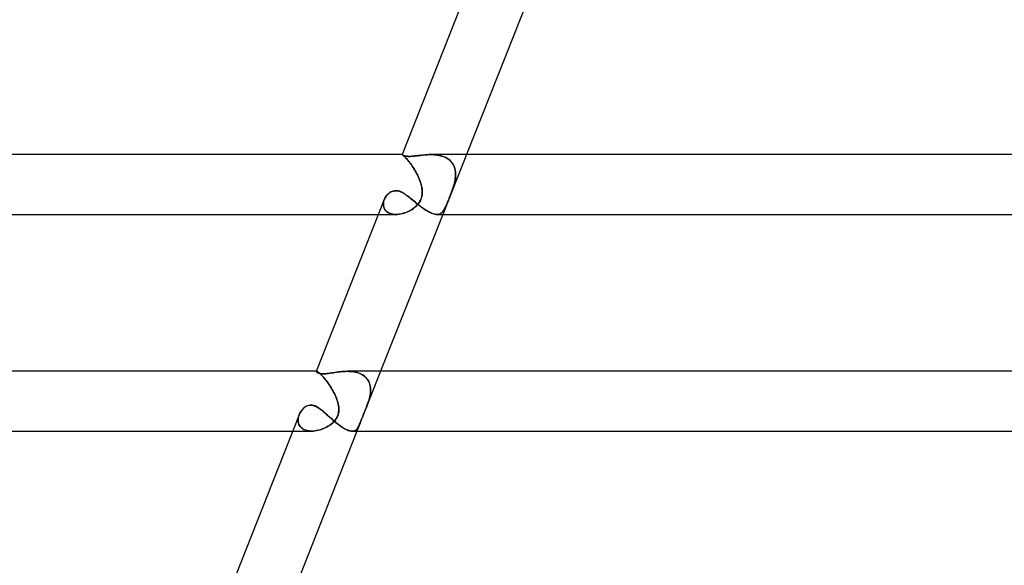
# Model space of a CAD drawing. Header units: millimetres. Extents: x -430 to 430, y -2 to 290.
# Tile 9 of 84: x -278 to -212, y 35 to 71. Entities that reach past the tile are written whole.
import ezdxf

# ---------------------------------------------------------------- set-up
doc = ezdxf.new("R2010")
doc.units = ezdxf.units.MM
doc.layers.add('HIDDEN', color=7, linetype='Continuous')
doc.layers.add('THICK', color=7, linetype='Continuous')

msp = doc.modelspace()

# ---------------------------------------------------------------- linework, layer by layer
at = {"layer": 'HIDDEN'}
for p, q in [((-251.981, 62), (-251.982, 62)), ((-251.982, 62), (-251.982, 62)), ((-251.982, 62), (-251.982, 62)), ((-251.982, 62), (-251.982, 62)), ((-251.982, 62), (-251.982, 61.999)), ((-251.982, 61.999), (-251.982, 62)), ((-251.982, 62), (-251.982, 62)), ((-251.982, 62), (-251.982, 62)), ((-251.982, 62), (-251.981, 62)), ((-251.982, 61.999), (-251.982, 61.999)), ((-251.98, 61.995), (-251.982, 61.999)), ((-251.982, 61.999), (-251.982, 61.999)), ((-251.976, 61.998), (-251.981, 62)), ((-251.981, 62), (-251.981, 62)), ((-251.981, 62), (-251.976, 61.998)), ((-251.972, 61.989), (-251.98, 61.995)), ((-251.965, 61.993), (-251.976, 61.998)), ((-251.976, 61.998), (-251.966, 61.993)), ((-251.961, 61.981), (-251.972, 61.989)), ((-251.966, 61.993), (-251.952, 61.984)), ((-251.95, 61.983), (-251.965, 61.993)), ((-251.944, 61.971), (-251.961, 61.981)), ((-251.952, 61.984), (-251.934, 61.971)), ((-251.931, 61.969), (-251.95, 61.983)), ((-251.923, 61.96), (-251.944, 61.971)), ((-251.934, 61.971), (-251.911, 61.953)), ((-251.907, 61.95), (-251.931, 61.969)), ((-251.897, 61.948), (-251.923, 61.96)), ((-251.911, 61.953), (-251.884, 61.93)), ((-251.879, 61.926), (-251.907, 61.95)), ((-251.866, 61.936), (-251.897, 61.948)), ((-250.769, 61.95), (-250.883, 61.937)), ((-250.653, 61.963), (-250.769, 61.95)), ((-250.535, 61.975), (-250.653, 61.963)), ((-250.417, 61.985), (-250.535, 61.975)), ((-250.299, 61.993), (-250.417, 61.985)), ((-250.18, 61.998), (-250.299, 61.993)), ((-250.061, 62), (-250.18, 61.998)), ((-249.947, 61.998), (-250.061, 62)), ((-250.061, 62), (-249.952, 61.998)), ((-249.952, 61.998), (-249.843, 61.993)), ((-249.835, 61.993), (-249.947, 61.998)), ((-249.843, 61.993), (-249.734, 61.984)), ((-249.723, 61.983), (-249.835, 61.993)), ((-249.734, 61.984), (-249.627, 61.971)), ((-249.613, 61.969), (-249.723, 61.983)), ((-249.627, 61.971), (-249.52, 61.953)), ((-249.504, 61.95), (-249.613, 61.969)), ((-249.52, 61.953), (-249.416, 61.93)), ((-249.399, 61.926), (-249.504, 61.95)), ((-247.68, 62), (-249.263, 58)), ((-251.884, 61.93), (-251.853, 61.902)), ((-251.847, 61.897), (-251.879, 61.926)), ((-251.83, 61.924), (-251.866, 61.936)), ((-251.853, 61.902), (-251.818, 61.869)), ((-251.811, 61.863), (-251.847, 61.897)), ((-251.788, 61.913), (-251.83, 61.924)), ((-251.818, 61.869), (-251.779, 61.83)), ((-251.772, 61.822), (-251.811, 61.863)), ((-251.741, 61.903), (-251.788, 61.913)), ((-251.779, 61.83), (-251.736, 61.785)), ((-251.728, 61.777), (-251.772, 61.822)), ((-251.688, 61.895), (-251.741, 61.903)), ((-251.736, 61.785), (-251.69, 61.735)), ((-251.682, 61.725), (-251.728, 61.777)), ((-251.69, 61.735), (-251.641, 61.678)), ((-251.629, 61.889), (-251.688, 61.895)), ((-251.633, 61.668), (-251.682, 61.725)), ((-251.641, 61.678), (-251.588, 61.615)), ((-251.581, 61.607), (-251.633, 61.668)), ((-251.566, 61.885), (-251.629, 61.889)), ((-251.588, 61.615), (-251.534, 61.547)), ((-251.528, 61.54), (-251.581, 61.607)), ((-251.498, 61.884), (-251.566, 61.885)), ((-251.534, 61.547), (-251.477, 61.474)), ((-251.473, 61.468), (-251.528, 61.54)), ((-251.406, 61.886), (-251.498, 61.884)), ((-251.477, 61.474), (-251.419, 61.396)), ((-251.416, 61.392), (-251.473, 61.468)), ((-251.419, 61.396), (-251.36, 61.313)), ((-251.36, 61.312), (-251.416, 61.392)), ((-251.31, 61.891), (-251.406, 61.886)), ((-251.36, 61.313), (-251.301, 61.226)), ((-251.303, 61.23), (-251.36, 61.312)), ((-251.208, 61.9), (-251.31, 61.891)), ((-251.103, 61.911), (-251.208, 61.9)), ((-250.994, 61.923), (-251.103, 61.911)), ((-250.883, 61.937), (-250.994, 61.923)), ((-249.416, 61.93), (-249.314, 61.902)), ((-249.296, 61.897), (-249.399, 61.926)), ((-249.314, 61.902), (-249.214, 61.869)), ((-249.197, 61.863), (-249.296, 61.897)), ((-249.214, 61.869), (-249.119, 61.83)), ((-249.102, 61.822), (-249.197, 61.863)), ((-249.119, 61.83), (-249.027, 61.785)), ((-249.011, 61.777), (-249.102, 61.822)), ((-249.027, 61.785), (-248.94, 61.735)), ((-248.925, 61.725), (-249.011, 61.777)), ((-248.94, 61.735), (-248.858, 61.678)), ((-248.846, 61.669), (-248.925, 61.725)), ((-248.858, 61.678), (-248.782, 61.615)), ((-248.772, 61.607), (-248.846, 61.669)), ((-248.782, 61.615), (-248.712, 61.547)), ((-248.705, 61.54), (-248.772, 61.607)), ((-248.712, 61.547), (-248.649, 61.474)), ((-248.644, 61.468), (-248.705, 61.54)), ((-248.649, 61.474), (-248.593, 61.396)), ((-248.59, 61.392), (-248.644, 61.468)), ((-248.593, 61.396), (-248.544, 61.313)), ((-248.544, 61.312), (-248.59, 61.392)), ((-248.544, 61.313), (-248.502, 61.226)), ((-248.504, 61.23), (-248.544, 61.312)), ((-251.247, 61.144), (-251.303, 61.23)), ((-251.301, 61.226), (-251.241, 61.135)), ((-251.191, 61.056), (-251.247, 61.144)), ((-251.241, 61.135), (-251.183, 61.041)), ((-251.136, 60.965), (-251.191, 61.056)), ((-251.183, 61.041), (-251.125, 60.945)), ((-251.083, 60.872), (-251.136, 60.965)), ((-251.125, 60.945), (-251.068, 60.846)), ((-251.031, 60.778), (-251.083, 60.872)), ((-251.068, 60.846), (-251.013, 60.745)), ((-250.981, 60.683), (-251.031, 60.778)), ((-251.013, 60.745), (-250.96, 60.641)), ((-250.933, 60.586), (-250.981, 60.683)), ((-250.96, 60.641), (-250.91, 60.537)), ((-248.471, 61.144), (-248.504, 61.23)), ((-248.502, 61.226), (-248.468, 61.135)), ((-248.445, 61.056), (-248.471, 61.144)), ((-248.468, 61.135), (-248.441, 61.041)), ((-248.424, 60.965), (-248.445, 61.056)), ((-248.441, 61.041), (-248.421, 60.945)), ((-248.41, 60.872), (-248.424, 60.965)), ((-248.421, 60.945), (-248.408, 60.846)), ((-248.402, 60.778), (-248.41, 60.872)), ((-248.408, 60.846), (-248.401, 60.745)), ((-248.4, 60.641), (-248.405, 60.537)), ((-248.4, 60.683), (-248.402, 60.778)), ((-248.402, 60.586), (-248.4, 60.683)), ((-248.401, 60.745), (-248.4, 60.641)), ((-250.888, 60.489), (-250.933, 60.586)), ((-250.91, 60.537), (-250.862, 60.431)), ((-250.845, 60.391), (-250.888, 60.489)), ((-250.862, 60.431), (-250.818, 60.324)), ((-250.806, 60.293), (-250.845, 60.391)), ((-250.818, 60.324), (-250.777, 60.217)), ((-250.769, 60.195), (-250.806, 60.293)), ((-250.777, 60.217), (-250.74, 60.108)), ((-250.737, 60.097), (-250.769, 60.195)), ((-250.74, 60.108), (-250.708, 60)), ((-250.708, 60), (-250.737, 60.097)), ((-250.685, 59.911), (-250.708, 60)), ((-250.708, 60), (-250.673, 59.858)), ((-248.505, 60), (-248.547, 59.858)), ((-248.534, 59.898), (-248.505, 60)), ((-248.476, 60.108), (-248.505, 60)), ((-248.505, 60), (-248.479, 60.097)), ((-248.479, 60.097), (-248.456, 60.195)), ((-248.452, 60.217), (-248.476, 60.108)), ((-248.456, 60.195), (-248.437, 60.293)), ((-248.431, 60.324), (-248.452, 60.217)), ((-248.437, 60.293), (-248.421, 60.391)), ((-248.416, 60.431), (-248.431, 60.324)), ((-248.421, 60.391), (-248.409, 60.489)), ((-248.405, 60.537), (-248.416, 60.431)), ((-248.409, 60.489), (-248.402, 60.586)), ((-252.995, 59.286), (-252.938, 59.347)), ((-252.938, 59.347), (-252.876, 59.404)), ((-252.876, 59.404), (-252.808, 59.456)), ((-252.808, 59.456), (-252.736, 59.5)), ((-252.736, 59.5), (-252.66, 59.536)), ((-252.66, 59.536), (-252.58, 59.563)), ((-252.58, 59.563), (-252.495, 59.58)), ((-252.495, 59.58), (-252.407, 59.586)), ((-252.407, 59.586), (-252.33, 59.582)), ((-252.33, 59.582), (-252.251, 59.569)), ((-252.251, 59.569), (-252.172, 59.548)), ((-252.172, 59.548), (-252.091, 59.519)), ((-252.091, 59.519), (-252.01, 59.482)), ((-252.01, 59.482), (-251.93, 59.44)), ((-251.93, 59.44), (-251.848, 59.391)), ((-251.848, 59.391), (-251.767, 59.338)), ((-251.767, 59.338), (-251.684, 59.281)), ((-250.666, 59.822), (-250.685, 59.911)), ((-250.673, 59.858), (-250.648, 59.715)), ((-250.651, 59.734), (-250.666, 59.822)), ((-250.653, 59.246), (-250.641, 59.32)), ((-250.64, 59.647), (-250.651, 59.734)), ((-250.648, 59.715), (-250.634, 59.571)), ((-250.633, 59.428), (-250.646, 59.286)), ((-250.641, 59.32), (-250.634, 59.397)), ((-250.633, 59.561), (-250.64, 59.647)), ((-250.634, 59.571), (-250.633, 59.428)), ((-250.634, 59.397), (-250.631, 59.477)), ((-250.631, 59.477), (-250.633, 59.561)), ((-248.773, 59.238), (-248.74, 59.323)), ((-248.699, 59.428), (-248.754, 59.286)), ((-248.74, 59.323), (-248.706, 59.411)), ((-248.706, 59.411), (-248.671, 59.503)), ((-248.645, 59.571), (-248.699, 59.428)), ((-248.671, 59.503), (-248.635, 59.599)), ((-248.594, 59.715), (-248.645, 59.571)), ((-248.635, 59.599), (-248.6, 59.698)), ((-248.6, 59.698), (-248.566, 59.797)), ((-248.547, 59.858), (-248.594, 59.715)), ((-248.566, 59.797), (-248.534, 59.898)), ((-253.235, 58.711), (-253.228, 58.785)), ((-253.229, 58.774), (-253.235, 58.699)), ((-253.235, 58.638), (-253.235, 58.711)), ((-253.235, 58.699), (-253.234, 58.624)), ((-253.216, 58.848), (-253.229, 58.774)), ((-253.228, 58.785), (-253.214, 58.859)), ((-253.196, 58.923), (-253.216, 58.848)), ((-253.214, 58.859), (-253.193, 58.932)), ((-253.17, 58.996), (-253.196, 58.923)), ((-253.193, 58.932), (-253.167, 59.004)), ((-253.167, 59.004), (-253.133, 59.079)), ((-253.133, 59.079), (-253.092, 59.151)), ((-253.092, 59.151), (-253.046, 59.22)), ((-253.046, 59.22), (-252.995, 59.286)), ((-251.684, 59.281), (-251.601, 59.22)), ((-251.601, 59.22), (-251.518, 59.156)), ((-251.518, 59.156), (-251.433, 59.089)), ((-251.433, 59.089), (-251.348, 59.02)), ((-251.348, 59.02), (-251.261, 58.949)), ((-251.261, 58.949), (-251.174, 58.878)), ((-251.174, 58.878), (-251.085, 58.806)), ((-251.085, 58.806), (-250.996, 58.733)), ((-250.94, 58.659), (-251.022, 58.571)), ((-250.996, 58.733), (-250.906, 58.661)), ((-250.962, 58.635), (-250.891, 58.719)), ((-250.858, 58.763), (-250.94, 58.659)), ((-250.906, 58.661), (-250.815, 58.59)), ((-250.891, 58.719), (-250.831, 58.802)), ((-250.782, 58.883), (-250.858, 58.763)), ((-250.831, 58.802), (-250.783, 58.883)), ((-250.783, 58.883), (-250.743, 58.961)), ((-250.72, 59.014), (-250.782, 58.883)), ((-250.743, 58.961), (-250.712, 59.034)), ((-250.675, 59.148), (-250.72, 59.014)), ((-250.712, 59.034), (-250.688, 59.104)), ((-250.688, 59.104), (-250.668, 59.174)), ((-250.646, 59.286), (-250.675, 59.148)), ((-250.668, 59.174), (-250.653, 59.246)), ((-249.004, 58.659), (-249.041, 58.571)), ((-249.01, 58.642), (-248.975, 58.728)), ((-248.961, 58.763), (-249.004, 58.659)), ((-248.975, 58.728), (-248.942, 58.811)), ((-248.913, 58.883), (-248.961, 58.763)), ((-248.942, 58.811), (-248.91, 58.892)), ((-248.862, 59.014), (-248.913, 58.883)), ((-248.91, 58.892), (-248.879, 58.969)), ((-248.808, 59.148), (-248.862, 59.014)), ((-248.836, 59.078), (-248.805, 59.157)), ((-248.754, 59.286), (-248.808, 59.148)), ((-248.805, 59.157), (-248.773, 59.238)), ((-253.564, 58), (-252.391, 58)), ((-253.227, 58.566), (-253.235, 58.638)), ((-253.234, 58.624), (-253.225, 58.551)), ((-253.213, 58.496), (-253.227, 58.566)), ((-253.225, 58.551), (-253.208, 58.48)), ((-253.19, 58.429), (-253.213, 58.496)), ((-253.208, 58.48), (-253.182, 58.411)), ((-253.159, 58.365), (-253.19, 58.429)), ((-253.182, 58.411), (-253.149, 58.346)), ((-253.121, 58.304), (-253.159, 58.365)), ((-253.149, 58.346), (-253.106, 58.285)), ((-253.075, 58.248), (-253.121, 58.304)), ((-253.106, 58.285), (-253.055, 58.228)), ((-253.021, 58.197), (-253.075, 58.248)), ((-253.055, 58.228), (-252.995, 58.175)), ((-252.961, 58.151), (-253.021, 58.197)), ((-252.995, 58.175), (-252.927, 58.13)), ((-252.893, 58.111), (-252.961, 58.151)), ((-252.927, 58.13), (-252.852, 58.09)), ((-252.82, 58.076), (-252.893, 58.111)), ((-252.852, 58.09), (-252.77, 58.058)), ((-252.741, 58.048), (-252.82, 58.076)), ((-252.77, 58.058), (-252.681, 58.032)), ((-252.657, 58.027), (-252.741, 58.048)), ((-252.681, 58.032), (-252.586, 58.014)), ((-252.57, 58.012), (-252.657, 58.027)), ((-252.586, 58.014), (-252.488, 58.003)), ((-252.478, 58.003), (-252.57, 58.012)), ((-252.488, 58.003), (-252.385, 58)), ((-252.384, 58), (-252.478, 58.003)), ((-252.385, 58), (-252.28, 58.004)), ((-252.289, 58.003), (-252.384, 58)), ((-252.192, 58.013), (-252.289, 58.003)), ((-252.28, 58.004), (-252.174, 58.015)), ((-252.095, 58.027), (-252.192, 58.013)), ((-252.174, 58.015), (-252.065, 58.033)), ((-251.997, 58.047), (-252.095, 58.027)), ((-252.065, 58.033), (-251.956, 58.057)), ((-251.899, 58.073), (-251.997, 58.047)), ((-251.956, 58.057), (-251.846, 58.088)), ((-251.801, 58.103), (-251.899, 58.073)), ((-251.846, 58.088), (-251.737, 58.126)), ((-251.705, 58.138), (-251.801, 58.103)), ((-251.737, 58.126), (-251.629, 58.169)), ((-251.609, 58.178), (-251.705, 58.138)), ((-251.629, 58.169), (-251.522, 58.219)), ((-251.516, 58.222), (-251.609, 58.178)), ((-251.522, 58.219), (-251.418, 58.275)), ((-251.426, 58.27), (-251.516, 58.222)), ((-251.339, 58.322), (-251.426, 58.27)), ((-251.418, 58.275), (-251.317, 58.336)), ((-251.255, 58.378), (-251.339, 58.322)), ((-251.317, 58.336), (-251.22, 58.403)), ((-251.175, 58.437), (-251.255, 58.378)), ((-251.22, 58.403), (-251.128, 58.475)), ((-251.1, 58.499), (-251.175, 58.437)), ((-251.128, 58.475), (-251.042, 58.552)), ((-251.022, 58.571), (-251.1, 58.499)), ((-251.042, 58.552), (-250.962, 58.635)), ((-250.815, 58.59), (-250.723, 58.52)), ((-250.723, 58.52), (-250.631, 58.452)), ((-250.631, 58.452), (-250.54, 58.387)), ((-250.54, 58.387), (-250.449, 58.325)), ((-250.449, 58.325), (-250.358, 58.267)), ((-250.358, 58.267), (-250.269, 58.213)), ((-250.269, 58.213), (-250.18, 58.164)), ((-250.18, 58.164), (-250.095, 58.121)), ((-250.095, 58.121), (-250.012, 58.084)), ((-250.012, 58.084), (-249.931, 58.054)), ((-249.931, 58.054), (-249.854, 58.03)), ((-249.854, 58.03), (-249.78, 58.013)), ((-249.78, 58.013), (-249.71, 58.003)), ((-249.71, 58.003), (-249.644, 58)), ((-249.644, 58), (-249.58, 58.004)), ((-249.585, 58.003), (-249.643, 58)), ((-249.53, 58.013), (-249.585, 58.003)), ((-249.58, 58.004), (-249.519, 58.015)), ((-249.479, 58.027), (-249.53, 58.013)), ((-249.519, 58.015), (-249.463, 58.033)), ((-249.431, 58.047), (-249.479, 58.027)), ((-249.463, 58.033), (-249.41, 58.058)), ((-249.385, 58.073), (-249.431, 58.047)), ((-249.41, 58.058), (-249.36, 58.089)), ((-249.342, 58.103), (-249.385, 58.073)), ((-249.36, 58.089), (-249.314, 58.127)), ((-249.302, 58.138), (-249.342, 58.103)), ((-249.314, 58.127), (-249.27, 58.172)), ((-249.265, 58.178), (-249.302, 58.138)), ((-249.27, 58.172), (-249.229, 58.222)), ((-249.229, 58.222), (-249.265, 58.178)), ((-249.229, 58.222), (-249.19, 58.278)), ((-249.195, 58.27), (-249.229, 58.222)), ((-249.163, 58.322), (-249.195, 58.27)), ((-249.19, 58.278), (-249.153, 58.34)), ((-249.132, 58.378), (-249.163, 58.322)), ((-249.153, 58.34), (-249.117, 58.408)), ((-249.102, 58.437), (-249.132, 58.378)), ((-249.117, 58.408), (-249.081, 58.481)), ((-249.072, 58.499), (-249.102, 58.437)), ((-249.081, 58.481), (-249.046, 58.559)), ((-249.041, 58.571), (-249.072, 58.499)), ((-249.046, 58.559), (-249.01, 58.642)), ((-257.721, 47.492), (-257.72, 47.495)), ((-257.72, 47.494), (-257.721, 47.492)), ((-257.72, 47.483), (-257.721, 47.492)), ((-257.719, 47.496), (-257.72, 47.494)), ((-257.72, 47.495), (-257.719, 47.496)), ((-257.714, 47.471), (-257.72, 47.483)), ((-257.717, 47.498), (-257.719, 47.496)), ((-257.719, 47.496), (-257.717, 47.498)), ((-257.708, 47.5), (-257.718, 47.5)), ((-257.714, 47.499), (-257.717, 47.498)), ((-257.717, 47.498), (-257.714, 47.499)), ((-257.711, 47.5), (-257.714, 47.499)), ((-257.714, 47.499), (-257.711, 47.5)), ((-257.702, 47.456), (-257.714, 47.471)), ((-257.708, 47.5), (-257.711, 47.5)), ((-257.711, 47.5), (-257.708, 47.5)), ((-257.694, 47.498), (-257.708, 47.5)), ((-257.708, 47.5), (-257.695, 47.498)), ((-257.685, 47.44), (-257.702, 47.456)), ((-257.695, 47.498), (-257.677, 47.492)), ((-257.675, 47.491), (-257.694, 47.498)), ((-257.677, 47.492), (-257.655, 47.482)), ((-257.652, 47.48), (-257.675, 47.491)), ((-257.655, 47.482), (-257.629, 47.466)), ((-257.624, 47.463), (-257.652, 47.48)), ((-257.629, 47.466), (-257.598, 47.446)), ((-257.591, 47.441), (-257.624, 47.463)), ((-257.598, 47.446), (-257.564, 47.42)), ((-256.247, 47.456), (-256.36, 47.44)), ((-256.131, 47.47), (-256.247, 47.456)), ((-256.013, 47.482), (-256.131, 47.47)), ((-255.893, 47.492), (-256.013, 47.482)), ((-255.771, 47.498), (-255.893, 47.492)), ((-255.649, 47.5), (-255.771, 47.498)), ((-255.533, 47.498), (-255.649, 47.5)), ((-255.649, 47.5), (-255.537, 47.498)), ((-255.537, 47.498), (-255.426, 47.492)), ((-255.416, 47.491), (-255.533, 47.498)), ((-255.426, 47.492), (-255.316, 47.482)), ((-255.302, 47.48), (-255.416, 47.491)), ((-255.316, 47.482), (-255.208, 47.466)), ((-255.189, 47.463), (-255.302, 47.48)), ((-255.208, 47.466), (-255.102, 47.446)), ((-255.079, 47.441), (-255.189, 47.463)), ((-255.102, 47.446), (-254.998, 47.42)), ((-253.416, 47.5), (-254.361, 45.113)), ((-257.663, 47.423), (-257.685, 47.44)), ((-257.635, 47.406), (-257.663, 47.423)), ((-257.602, 47.389), (-257.635, 47.406)), ((-257.562, 47.372), (-257.602, 47.389)), ((-257.554, 47.412), (-257.591, 47.441)), ((-257.564, 47.42), (-257.525, 47.389)), ((-257.516, 47.357), (-257.562, 47.372)), ((-257.512, 47.378), (-257.554, 47.412)), ((-257.525, 47.389), (-257.483, 47.352)), ((-257.462, 47.344), (-257.516, 47.357)), ((-257.466, 47.337), (-257.512, 47.378)), ((-257.483, 47.352), (-257.437, 47.309)), ((-257.417, 47.29), (-257.466, 47.337)), ((-257.401, 47.335), (-257.462, 47.344)), ((-257.437, 47.309), (-257.387, 47.26)), ((-257.364, 47.237), (-257.417, 47.29)), ((-257.332, 47.328), (-257.401, 47.335)), ((-257.387, 47.26), (-257.334, 47.205)), ((-257.307, 47.177), (-257.364, 47.237)), ((-257.334, 47.205), (-257.278, 47.145)), ((-257.256, 47.326), (-257.332, 47.328)), ((-257.248, 47.111), (-257.307, 47.177)), ((-257.278, 47.145), (-257.221, 47.079)), ((-257.173, 47.328), (-257.256, 47.326)), ((-257.187, 47.039), (-257.248, 47.111)), ((-257.221, 47.079), (-257.161, 47.008)), ((-257.124, 46.962), (-257.187, 47.039)), ((-257.084, 47.335), (-257.173, 47.328)), ((-257.161, 47.008), (-257.1, 46.933)), ((-257.06, 46.881), (-257.124, 46.962)), ((-257.1, 46.933), (-257.038, 46.852)), ((-256.99, 47.344), (-257.084, 47.335)), ((-256.996, 46.795), (-257.06, 46.881)), ((-257.038, 46.852), (-256.976, 46.768)), ((-256.931, 46.705), (-256.996, 46.795)), ((-256.892, 47.357), (-256.99, 47.344)), ((-256.79, 47.372), (-256.892, 47.357)), ((-256.685, 47.389), (-256.79, 47.372)), ((-256.579, 47.406), (-256.685, 47.389)), ((-256.47, 47.423), (-256.579, 47.406)), ((-256.36, 47.44), (-256.47, 47.423)), ((-254.971, 47.412), (-255.079, 47.441)), ((-254.998, 47.42), (-254.898, 47.389)), ((-254.867, 47.378), (-254.971, 47.412)), ((-254.898, 47.389), (-254.802, 47.352)), ((-254.768, 47.337), (-254.867, 47.378)), ((-254.802, 47.352), (-254.71, 47.309)), ((-254.674, 47.29), (-254.768, 47.337)), ((-254.71, 47.309), (-254.622, 47.26)), ((-254.585, 47.237), (-254.674, 47.29)), ((-254.622, 47.26), (-254.54, 47.205)), ((-254.503, 47.177), (-254.585, 47.237)), ((-254.54, 47.205), (-254.464, 47.145)), ((-254.427, 47.111), (-254.503, 47.177)), ((-254.464, 47.145), (-254.395, 47.079)), ((-254.359, 47.039), (-254.427, 47.111)), ((-254.395, 47.079), (-254.333, 47.008)), ((-254.298, 46.962), (-254.359, 47.039)), ((-254.333, 47.008), (-254.278, 46.933)), ((-254.246, 46.881), (-254.298, 46.962)), ((-254.278, 46.933), (-254.229, 46.852)), ((-254.201, 46.795), (-254.246, 46.881)), ((-254.229, 46.852), (-254.189, 46.768)), ((-254.163, 46.705), (-254.201, 46.795)), ((-256.976, 46.768), (-256.914, 46.681)), ((-256.867, 46.612), (-256.931, 46.705)), ((-256.914, 46.681), (-256.853, 46.591)), ((-256.804, 46.516), (-256.867, 46.612)), ((-256.853, 46.591), (-256.792, 46.498)), ((-256.742, 46.418), (-256.804, 46.516)), ((-256.792, 46.498), (-256.733, 46.403)), ((-256.682, 46.318), (-256.742, 46.418)), ((-256.733, 46.403), (-256.675, 46.306)), ((-256.624, 46.217), (-256.682, 46.318)), ((-256.675, 46.306), (-256.619, 46.208)), ((-256.568, 46.114), (-256.624, 46.217)), ((-256.619, 46.208), (-256.565, 46.108)), ((-254.189, 46.768), (-254.155, 46.681)), ((-254.134, 46.612), (-254.163, 46.705)), ((-254.155, 46.681), (-254.129, 46.591)), ((-254.112, 46.516), (-254.134, 46.612)), ((-254.129, 46.591), (-254.109, 46.498)), ((-254.098, 46.418), (-254.112, 46.516)), ((-254.109, 46.498), (-254.096, 46.403)), ((-254.09, 46.318), (-254.098, 46.418)), ((-254.096, 46.403), (-254.09, 46.306)), ((-254.089, 46.208), (-254.094, 46.108)), ((-254.093, 46.114), (-254.089, 46.216)), ((-254.089, 46.216), (-254.09, 46.318)), ((-254.09, 46.306), (-254.089, 46.208)), ((-256.515, 46.01), (-256.568, 46.114)), ((-256.565, 46.108), (-256.514, 46.007)), ((-256.466, 45.907), (-256.515, 46.01)), ((-256.514, 46.007), (-256.465, 45.906)), ((-256.42, 45.804), (-256.466, 45.907)), ((-256.465, 45.906), (-256.42, 45.804)), ((-256.378, 45.702), (-256.42, 45.804)), ((-256.42, 45.804), (-256.378, 45.702)), ((-256.34, 45.601), (-256.378, 45.702)), ((-256.378, 45.702), (-256.34, 45.601)), ((-256.306, 45.5), (-256.34, 45.601)), ((-256.34, 45.601), (-256.306, 45.5)), ((-256.264, 45.349), (-256.306, 45.5)), ((-256.306, 45.5), (-256.253, 45.302)), ((-254.221, 45.5), (-254.242, 45.434)), ((-254.241, 45.437), (-254.221, 45.5)), ((-254.221, 45.5), (-254.191, 45.601)), ((-254.19, 45.601), (-254.221, 45.5)), ((-254.191, 45.601), (-254.163, 45.702)), ((-254.163, 45.702), (-254.19, 45.601)), ((-254.163, 45.702), (-254.139, 45.804)), ((-254.139, 45.804), (-254.163, 45.702)), ((-254.139, 45.804), (-254.119, 45.907)), ((-254.119, 45.906), (-254.139, 45.804)), ((-254.119, 45.907), (-254.104, 46.01)), ((-254.104, 46.007), (-254.119, 45.906)), ((-254.104, 46.01), (-254.093, 46.114)), ((-254.094, 46.108), (-254.104, 46.007)), ((-258.777, 44.775), (-258.724, 44.855)), ((-258.724, 44.855), (-258.666, 44.929)), ((-258.666, 44.929), (-258.603, 44.997)), ((-258.603, 44.997), (-258.535, 45.059)), ((-258.535, 45.059), (-258.458, 45.117)), ((-258.458, 45.117), (-258.374, 45.166)), ((-258.374, 45.166), (-258.282, 45.205)), ((-258.282, 45.205), (-258.184, 45.231)), ((-258.184, 45.231), (-258.082, 45.239)), ((-258.082, 45.239), (-258.007, 45.235)), ((-258.007, 45.235), (-257.932, 45.221)), ((-257.932, 45.221), (-257.857, 45.2)), ((-257.857, 45.2), (-257.782, 45.17)), ((-257.782, 45.17), (-257.708, 45.134)), ((-257.708, 45.134), (-257.634, 45.091)), ((-257.634, 45.091), (-257.56, 45.044)), ((-257.56, 45.044), (-257.485, 44.991)), ((-257.485, 44.991), (-257.409, 44.933)), ((-257.409, 44.933), (-257.331, 44.872)), ((-257.331, 44.872), (-257.253, 44.806)), ((-256.232, 45.198), (-256.264, 45.349)), ((-256.253, 45.302), (-256.22, 45.108)), ((-256.214, 45.047), (-256.232, 45.198)), ((-256.226, 44.746), (-256.212, 44.895)), ((-256.211, 44.923), (-256.224, 44.763)), ((-256.22, 45.108), (-256.211, 44.923)), ((-256.212, 44.895), (-256.214, 45.047)), ((-254.443, 44.91), (-254.513, 44.739)), ((-254.492, 44.792), (-254.426, 44.951)), ((-254.361, 45.112), (-254.443, 44.91)), ((-254.426, 44.951), (-254.361, 45.112)), ((-254.336, 45.176), (-254.361, 45.112)), ((-254.356, 45.125), (-254.331, 45.188)), ((-254.312, 45.239), (-254.336, 45.176)), ((-254.331, 45.188), (-254.308, 45.25)), ((-254.288, 45.304), (-254.312, 45.239)), ((-254.308, 45.25), (-254.285, 45.313)), ((-254.265, 45.369), (-254.288, 45.304)), ((-254.285, 45.313), (-254.263, 45.375)), ((-254.242, 45.434), (-254.265, 45.369)), ((-254.263, 45.375), (-254.241, 45.437)), ((-258.94, 44.268), (-258.932, 44.352)), ((-258.937, 44.307), (-258.94, 44.231)), ((-258.939, 44.185), (-258.94, 44.268)), ((-258.94, 44.231), (-258.937, 44.156)), ((-258.929, 44.103), (-258.939, 44.185)), ((-258.927, 44.384), (-258.937, 44.307)), ((-258.937, 44.156), (-258.926, 44.082)), ((-258.932, 44.352), (-258.917, 44.437)), ((-258.911, 44.46), (-258.927, 44.384)), ((-258.917, 44.437), (-258.894, 44.521)), ((-258.889, 44.537), (-258.911, 44.46)), ((-258.894, 44.521), (-258.864, 44.604)), ((-258.86, 44.612), (-258.889, 44.537)), ((-258.864, 44.604), (-258.824, 44.692)), ((-258.824, 44.692), (-258.777, 44.775)), ((-257.253, 44.806), (-257.172, 44.737)), ((-257.172, 44.737), (-257.091, 44.666)), ((-257.091, 44.666), (-257.008, 44.593)), ((-257.008, 44.593), (-256.925, 44.518)), ((-256.925, 44.518), (-256.841, 44.443)), ((-256.841, 44.443), (-256.755, 44.367)), ((-256.755, 44.367), (-256.669, 44.291)), ((-256.669, 44.291), (-256.583, 44.216)), ((-256.51, 44.169), (-256.584, 44.091)), ((-256.583, 44.216), (-256.495, 44.142)), ((-256.56, 44.114), (-256.472, 44.213)), ((-256.443, 44.251), (-256.51, 44.169)), ((-256.472, 44.213), (-256.389, 44.328)), ((-256.383, 44.337), (-256.443, 44.251)), ((-256.389, 44.328), (-256.315, 44.461)), ((-256.331, 44.428), (-256.383, 44.337)), ((-256.288, 44.523), (-256.331, 44.428)), ((-256.315, 44.461), (-256.261, 44.601)), ((-256.252, 44.63), (-256.288, 44.523)), ((-256.261, 44.601), (-256.226, 44.746)), ((-256.224, 44.763), (-256.252, 44.63)), ((-254.725, 44.198), (-254.758, 44.111)), ((-254.756, 44.115), (-254.717, 44.22)), ((-254.69, 44.29), (-254.725, 44.198)), ((-254.717, 44.22), (-254.67, 44.344)), ((-254.654, 44.387), (-254.69, 44.29)), ((-254.67, 44.344), (-254.615, 44.487)), ((-254.614, 44.489), (-254.654, 44.387)), ((-254.615, 44.487), (-254.555, 44.637)), ((-254.57, 44.6), (-254.614, 44.489)), ((-254.513, 44.739), (-254.57, 44.6)), ((-254.555, 44.637), (-254.492, 44.792)), ((-259.3, 43.5), (-258.029, 43.5)), ((-258.911, 44.023), (-258.929, 44.103)), ((-258.926, 44.082), (-258.907, 44.011)), ((-258.883, 43.947), (-258.911, 44.023)), ((-258.907, 44.011), (-258.881, 43.942)), ((-258.846, 43.874), (-258.883, 43.947)), ((-258.881, 43.942), (-258.847, 43.876)), ((-258.847, 43.876), (-258.805, 43.814)), ((-258.799, 43.806), (-258.846, 43.874)), ((-258.805, 43.814), (-258.755, 43.756)), ((-258.742, 43.744), (-258.799, 43.806)), ((-258.755, 43.756), (-258.698, 43.704)), ((-258.677, 43.687), (-258.742, 43.744)), ((-258.698, 43.704), (-258.633, 43.656)), ((-258.603, 43.637), (-258.677, 43.687)), ((-258.633, 43.656), (-258.562, 43.615)), ((-258.521, 43.595), (-258.603, 43.637)), ((-258.562, 43.615), (-258.484, 43.579)), ((-258.432, 43.56), (-258.521, 43.595)), ((-258.484, 43.579), (-258.4, 43.55)), ((-258.336, 43.533), (-258.432, 43.56)), ((-258.4, 43.55), (-258.312, 43.528)), ((-258.235, 43.514), (-258.336, 43.533)), ((-258.312, 43.528), (-258.219, 43.512)), ((-258.13, 43.503), (-258.235, 43.514)), ((-258.219, 43.512), (-258.123, 43.503)), ((-258.022, 43.5), (-258.13, 43.503)), ((-258.123, 43.503), (-258.023, 43.5)), ((-258.023, 43.5), (-257.921, 43.504)), ((-257.912, 43.504), (-258.022, 43.5)), ((-257.921, 43.504), (-257.816, 43.513)), ((-257.8, 43.515), (-257.912, 43.504)), ((-257.816, 43.513), (-257.711, 43.529)), ((-257.687, 43.533), (-257.8, 43.515)), ((-257.711, 43.529), (-257.605, 43.551)), ((-257.575, 43.558), (-257.687, 43.533)), ((-257.605, 43.551), (-257.498, 43.578)), ((-257.463, 43.588), (-257.575, 43.558)), ((-257.498, 43.578), (-257.392, 43.611)), ((-257.353, 43.625), (-257.463, 43.588)), ((-257.392, 43.611), (-257.288, 43.649)), ((-257.244, 43.666), (-257.353, 43.625)), ((-257.288, 43.649), (-257.186, 43.691)), ((-257.139, 43.713), (-257.244, 43.666)), ((-257.186, 43.691), (-257.086, 43.739)), ((-257.036, 43.765), (-257.139, 43.713)), ((-257.086, 43.739), (-256.99, 43.79)), ((-256.937, 43.821), (-257.036, 43.765)), ((-256.99, 43.79), (-256.897, 43.845)), ((-256.842, 43.882), (-256.937, 43.821)), ((-256.897, 43.845), (-256.809, 43.904)), ((-256.751, 43.947), (-256.842, 43.882)), ((-256.809, 43.904), (-256.725, 43.967)), ((-256.664, 44.017), (-256.751, 43.947)), ((-256.725, 43.967), (-256.645, 44.033)), ((-256.584, 44.091), (-256.664, 44.017)), ((-256.645, 44.033), (-256.56, 44.114)), ((-256.495, 44.142), (-256.408, 44.07)), ((-256.408, 44.07), (-256.32, 44)), ((-256.32, 44), (-256.233, 43.932)), ((-256.233, 43.932), (-256.145, 43.868)), ((-256.145, 43.868), (-256.059, 43.807)), ((-256.059, 43.807), (-255.973, 43.75)), ((-255.973, 43.75), (-255.889, 43.699)), ((-255.889, 43.699), (-255.808, 43.653)), ((-255.808, 43.653), (-255.729, 43.612)), ((-255.729, 43.612), (-255.652, 43.577)), ((-255.652, 43.577), (-255.579, 43.549)), ((-255.579, 43.549), (-255.509, 43.527)), ((-255.509, 43.527), (-255.443, 43.512)), ((-255.443, 43.512), (-255.38, 43.503)), ((-255.38, 43.503), (-255.321, 43.5)), ((-255.321, 43.5), (-255.26, 43.504)), ((-255.254, 43.505), (-255.32, 43.5)), ((-255.26, 43.504), (-255.204, 43.515)), ((-255.193, 43.518), (-255.254, 43.505)), ((-255.204, 43.515), (-255.152, 43.533)), ((-255.136, 43.54), (-255.193, 43.518)), ((-255.152, 43.533), (-255.103, 43.558)), ((-255.085, 43.569), (-255.136, 43.54)), ((-255.103, 43.558), (-255.059, 43.589)), ((-255.039, 43.606), (-255.085, 43.569)), ((-255.059, 43.589), (-255.017, 43.626)), ((-254.996, 43.649), (-255.039, 43.606)), ((-255.017, 43.626), (-254.979, 43.669)), ((-254.789, 44.031), (-254.999, 43.5)), ((-254.956, 43.698), (-254.996, 43.649)), ((-254.979, 43.669), (-254.943, 43.717)), ((-254.919, 43.753), (-254.956, 43.698)), ((-254.943, 43.717), (-254.91, 43.77)), ((-254.885, 43.814), (-254.919, 43.753)), ((-254.91, 43.77), (-254.879, 43.827)), ((-254.853, 43.88), (-254.885, 43.814)), ((-254.879, 43.827), (-254.849, 43.889)), ((-254.821, 43.952), (-254.853, 43.88)), ((-254.849, 43.889), (-254.82, 43.955)), ((-254.789, 44.029), (-254.821, 43.952)), ((-254.82, 43.955), (-254.791, 44.025)), ((-254.789, 44.029), (-254.756, 44.115)), ((-254.758, 44.111), (-254.789, 44.029))]:
    msp.add_line(p, q, dxfattribs=at)
at = {"layer": 'THICK'}
for p, q in [((-247.474, 73.397), (-251.982, 61.999)), ((-243.527, 72.5), (-247.68, 62)), ((-251.982, 62), (-354.997, 62)), ((-251.982, 61.999), (-251.98, 61.995)), ((-251.98, 61.995), (-251.971, 61.988)), ((-251.971, 61.988), (-251.957, 61.978)), ((-251.957, 61.978), (-251.936, 61.966)), ((-251.936, 61.966), (-251.909, 61.953)), ((-251.909, 61.953), (-251.875, 61.939)), ((-250.955, 61.928), (-250.852, 61.94)), ((-250.852, 61.94), (-250.746, 61.953)), ((-250.746, 61.953), (-250.638, 61.965)), ((-250.638, 61.965), (-250.527, 61.976)), ((-250.527, 61.976), (-250.414, 61.986)), ((-250.414, 61.986), (-250.298, 61.993)), ((-250.298, 61.993), (-250.18, 61.998)), ((-250.18, 61.998), (-250.061, 62)), ((-1.358, 62), (-250.061, 62)), ((-251.875, 61.939), (-251.833, 61.925)), ((-251.833, 61.925), (-251.784, 61.912)), ((-251.784, 61.912), (-251.726, 61.901)), ((-251.726, 61.901), (-251.66, 61.892)), ((-251.66, 61.892), (-251.584, 61.886)), ((-251.584, 61.886), (-251.498, 61.884)), ((-251.498, 61.884), (-251.42, 61.885)), ((-251.42, 61.885), (-251.337, 61.89)), ((-251.337, 61.89), (-251.248, 61.896)), ((-251.248, 61.896), (-251.154, 61.905)), ((-251.154, 61.905), (-251.056, 61.916)), ((-251.056, 61.916), (-250.955, 61.928)), ((-252.935, 59.35), (-252.993, 59.287)), ((-252.871, 59.408), (-252.935, 59.35)), ((-252.803, 59.459), (-252.871, 59.408)), ((-252.73, 59.503), (-252.803, 59.459)), ((-252.653, 59.539), (-252.73, 59.503)), ((-252.573, 59.565), (-252.653, 59.539)), ((-252.49, 59.581), (-252.573, 59.565)), ((-252.407, 59.586), (-252.49, 59.581)), ((-252.325, 59.581), (-252.407, 59.586)), ((-252.243, 59.567), (-252.325, 59.581)), ((-252.162, 59.545), (-252.243, 59.567)), ((-252.082, 59.515), (-252.162, 59.545)), ((-252.001, 59.478), (-252.082, 59.515)), ((-251.92, 59.434), (-252.001, 59.478)), ((-251.84, 59.386), (-251.92, 59.434)), ((-251.759, 59.333), (-251.84, 59.386)), ((-251.678, 59.276), (-251.759, 59.333)), ((-253.172, 58.991), (-257.721, 47.494)), ((-253.136, 59.073), (-253.17, 58.996)), ((-253.094, 59.148), (-253.136, 59.073)), ((-253.047, 59.22), (-253.094, 59.148)), ((-252.993, 59.287), (-253.047, 59.22)), ((-251.598, 59.217), (-251.678, 59.276)), ((-251.516, 59.154), (-251.598, 59.217)), ((-251.434, 59.089), (-251.516, 59.154)), ((-251.35, 59.022), (-251.434, 59.089)), ((-251.265, 58.953), (-251.35, 59.022)), ((-251.179, 58.883), (-251.265, 58.953)), ((-251.092, 58.811), (-251.179, 58.883)), ((-251.004, 58.74), (-251.092, 58.811)), ((-250.916, 58.669), (-251.004, 58.74)), ((-250.827, 58.599), (-250.916, 58.669)), ((-354.995, 58), (-253.564, 58)), ((-249.263, 58), (-253.416, 47.5)), ((-250.738, 58.531), (-250.827, 58.599)), ((-250.649, 58.465), (-250.738, 58.531)), ((-250.56, 58.401), (-250.649, 58.465)), ((-250.472, 58.34), (-250.56, 58.401)), ((-250.384, 58.283), (-250.472, 58.34)), ((-250.299, 58.231), (-250.384, 58.283)), ((-250.215, 58.183), (-250.299, 58.231)), ((-250.134, 58.14), (-250.215, 58.183)), ((-250.054, 58.103), (-250.134, 58.14)), ((-249.977, 58.071), (-250.054, 58.103)), ((-249.904, 58.045), (-249.977, 58.071)), ((-249.834, 58.025), (-249.904, 58.045)), ((-249.767, 58.011), (-249.834, 58.025)), ((-249.704, 58.002), (-249.767, 58.011)), ((-249.643, 58), (-249.704, 58.002)), ((-249.648, 58), (-2, 58)), ((-257.718, 47.5), (-362.997, 47.5)), ((-257.721, 47.492), (-257.72, 47.483)), ((-257.72, 47.483), (-257.714, 47.471)), ((-257.714, 47.471), (-257.703, 47.457)), ((-257.703, 47.457), (-257.686, 47.441)), ((-256.366, 47.439), (-256.251, 47.455)), ((-256.251, 47.455), (-256.134, 47.47)), ((-256.134, 47.47), (-256.014, 47.482)), ((-256.014, 47.482), (-255.893, 47.492)), ((-255.893, 47.492), (-255.771, 47.498)), ((-255.771, 47.498), (-255.649, 47.5)), ((-1.457, 47.5), (-255.648, 47.5)), ((-257.686, 47.441), (-257.664, 47.424)), ((-257.664, 47.424), (-257.637, 47.407)), ((-257.637, 47.407), (-257.604, 47.39)), ((-257.604, 47.39), (-257.564, 47.373)), ((-257.564, 47.373), (-257.518, 47.358)), ((-257.518, 47.358), (-257.464, 47.345)), ((-257.464, 47.345), (-257.402, 47.335)), ((-257.402, 47.335), (-257.333, 47.328)), ((-257.333, 47.328), (-257.256, 47.326)), ((-257.256, 47.326), (-257.174, 47.328)), ((-257.174, 47.328), (-257.086, 47.334)), ((-257.086, 47.334), (-256.993, 47.344)), ((-256.993, 47.344), (-256.896, 47.357)), ((-256.896, 47.357), (-256.795, 47.372)), ((-256.795, 47.372), (-256.691, 47.388)), ((-256.691, 47.388), (-256.586, 47.405)), ((-256.586, 47.405), (-256.478, 47.422)), ((-256.478, 47.422), (-256.366, 47.439)), ((-258.738, 44.835), (-258.784, 44.763)), ((-258.688, 44.902), (-258.738, 44.835)), ((-258.633, 44.965), (-258.688, 44.902)), ((-258.575, 45.023), (-258.633, 44.965)), ((-258.514, 45.076), (-258.575, 45.023)), ((-258.45, 45.122), (-258.514, 45.076)), ((-258.382, 45.162), (-258.45, 45.122)), ((-258.31, 45.195), (-258.382, 45.162)), ((-258.236, 45.219), (-258.31, 45.195)), ((-258.16, 45.234), (-258.236, 45.219)), ((-258.082, 45.239), (-258.16, 45.234)), ((-257.99, 45.232), (-258.082, 45.239)), ((-257.897, 45.212), (-257.99, 45.232)), ((-257.807, 45.181), (-257.897, 45.212)), ((-257.719, 45.14), (-257.807, 45.181)), ((-257.635, 45.092), (-257.719, 45.14)), ((-257.553, 45.039), (-257.635, 45.092)), ((-257.474, 44.983), (-257.553, 45.039)), ((-257.393, 44.921), (-257.474, 44.983)), ((-257.311, 44.855), (-257.393, 44.921)), ((-257.228, 44.785), (-257.311, 44.855)), ((-258.868, 44.593), (-263.462, 32.981)), ((-258.825, 44.689), (-258.86, 44.612)), ((-258.784, 44.763), (-258.825, 44.689)), ((-257.142, 44.711), (-257.228, 44.785)), ((-257.055, 44.634), (-257.142, 44.711)), ((-256.966, 44.555), (-257.055, 44.634)), ((-256.875, 44.473), (-256.966, 44.555)), ((-256.783, 44.392), (-256.875, 44.473)), ((-256.691, 44.31), (-256.783, 44.392)), ((-256.597, 44.229), (-256.691, 44.31)), ((-256.503, 44.148), (-256.597, 44.229)), ((-256.408, 44.07), (-256.503, 44.148)), ((-362.995, 43.5), (-259.3, 43.5)), ((-254.999, 43.5), (-259.152, 33)), ((-256.312, 43.994), (-256.408, 44.07)), ((-256.218, 43.921), (-256.312, 43.994)), ((-256.124, 43.852), (-256.218, 43.921)), ((-256.031, 43.788), (-256.124, 43.852)), ((-255.939, 43.729), (-256.031, 43.788)), ((-255.849, 43.675), (-255.939, 43.729)), ((-255.763, 43.629), (-255.849, 43.675)), ((-255.679, 43.589), (-255.763, 43.629)), ((-255.6, 43.557), (-255.679, 43.589)), ((-255.523, 43.531), (-255.6, 43.557)), ((-255.451, 43.513), (-255.523, 43.531)), ((-255.383, 43.503), (-255.451, 43.513)), ((-255.32, 43.5), (-255.383, 43.503)), ((-255.324, 43.5), (-2, 43.5))]:
    msp.add_line(p, q, dxfattribs=at)

doc.saveas('drawing.dxf')
